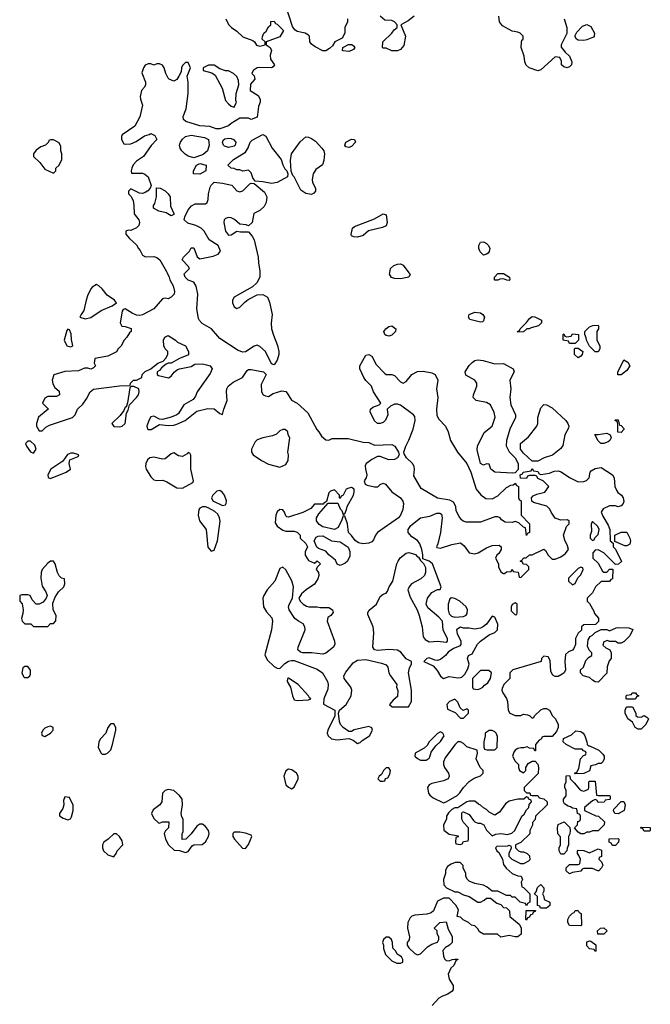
# Model space of a CAD drawing. Header units: inches. Extents: x 2221774 to 2440637, y 201306 to 357559.
# Tile 217 of 245: x 2401434 to 2405834, y 284899 to 291765. Entities that reach past the tile are written whole.
import ezdxf

# ---------------------------------------------------------------- set-up
doc = ezdxf.new("R2010")
doc.units = ezdxf.units.IN
doc.header["$MEASUREMENT"] = 0
doc.layers.add('C4208', color=7, linetype='Continuous')
doc.layers.add('C4209', color=7, linetype='Continuous')

msp = doc.modelspace()

# ---------------------------------------------------------------- linework, layer by layer
at = {"layer": 'C4208', "color": 5, "elevation": 40}
for points in [[(2402463, 290000), (2402478, 289970), (2402482, 289950), (2402504.7, 289910), (2402514.8, 289870), (2402510.8, 289850), (2402491.3, 289830), (2402470, 289819), (2402450, 289822), (2402430, 289818), (2402370.6, 289749.4), (2402290, 289706), (2402270, 289702), (2402250, 289704.5), (2402217.7, 289717.7), (2402170, 289749.2), (2402155.3, 289744.7), (2402148.1, 289731.9), (2402136, 289650), (2402147.3, 289627.3), (2402170, 289624.7), (2402210.9, 289610.9), (2402212, 289590), (2402199.6, 289580.4), (2402182, 289550), (2402162, 289530), (2402142, 289490), (2402122, 289470), (2402110, 289448), (2402050, 289418), (2401958, 289402), (2401954, 289370), (2401962, 289350), (2401950, 289338), (2401930, 289328.7), (2401910, 289335.3), (2401885.4, 289334.6), (2401844.7, 289315.3), (2401750, 289312.3), (2401671.6, 289288.4), (2401661, 289250), (2401665.4, 289225.4), (2401679.6, 289199.6), (2401710, 289174), (2401712, 289150), (2401690, 289138), (2401630, 289138), (2401610, 289126), (2401594, 289090), (2401631.6, 289051.6), (2401631.6, 289048.4), (2401566.2, 288993.8), (2401550.8, 288950), (2401550.9, 288930.9), (2401570, 288898), (2401590, 288898), (2401617, 288923), (2401641.6, 288938.4), (2401802, 288990), (2401821.2, 289010), (2401837.2, 289050), (2401875.3, 289084.7), (2401900.1, 289119.9), (2401925.2, 289170), (2401950, 289187.3), (2402129.4, 289210.6), (2402206, 289214), (2402208, 289230), (2402229.1, 289250.9), (2402250, 289252), (2402286, 289270), (2402288, 289290), (2402309.1, 289310.9), (2402348.8, 289331.1), (2402398, 289370), (2402435.3, 289384.7), (2402454.6, 289405.4), (2402468.7, 289430), (2402468.7, 289450), (2402449.3, 289469.3), (2402439, 289490), (2402438, 289530), (2402446, 289550), (2402470, 289562), (2402522, 289530), (2402536, 289516), (2402591, 289491), (2402611.2, 289451.1), (2402612, 289428), (2402550, 289402), (2402490.7, 289369.3), (2402470, 289368.7), (2402456.9, 289363.1), (2402422.8, 289337.2), (2402410, 289318), (2402394, 289310), (2402394, 289290), (2402403.6, 289283.6), (2402473.2, 289266.8), (2402490, 289278), (2402512.5, 289307.5), (2402535.5, 289324.5), (2402550, 289331), (2402630, 289346), (2402656.4, 289363.6), (2402710, 289364), (2402738.5, 289358.5), (2402762, 289350), (2402778, 289330), (2402763.5, 289296.5), (2402671.3, 289170), (2402659.8, 289140.2), (2402643.6, 289116.4), (2402579.8, 289080.2), (2402541.4, 289018.6), (2402530.7, 289009.3), (2402490, 288992.7), (2402430, 288977.2), (2402410, 288979), (2402370, 288999), (2402350, 288995.3), (2402334.8, 288970), (2402321, 288930), (2402324.7, 288910), (2402330, 288906), (2402352.5, 288907.5), (2402410, 288941), (2402470, 288936), (2402510, 288938), (2402530, 288944.7), (2402588, 288970), (2402670, 289036), (2402745.6, 289054.4), (2402790, 289050.8), (2402830, 289018), (2402850, 289012), (2402858, 289050), (2402880.5, 289110), (2402876.9, 289170), (2402878.7, 289190), (2402889.5, 289210), (2402923.3, 289236.7), (2402989, 289270), (2403021.2, 289318.8), (2403030, 289324.7), (2403050, 289324.7), (2403134, 289310), (2403154, 289290), (2403119.6, 289220.4), (2403121, 289170), (2403132, 289150), (2403150, 289141), (2403170, 289138), (2403202, 289158), (2403263.1, 289176.9), (2403290, 289172), (2403301, 289161), (2403330, 289111.3), (2403370.9, 289090.9), (2403444, 289024), (2403506.4, 288906.4), (2403522, 288890), (2403539.6, 288859.6), (2403570, 288834), (2403590, 288832), (2403614.6, 288845.4), (2403724.9, 288844.9), (2403830, 288818), (2403870, 288816), (2403910, 288798), (2404030, 288802), (2404051.2, 288791.1), (2404078, 288750), (2404082, 288730), (2404070.9, 288709.1), (2404050, 288699), (2404010, 288695.3), (2403950, 288718), (2403930, 288718), (2403890, 288698), (2403862, 288678), (2403851.2, 288668.9), (2403845.4, 288654.6), (2403846, 288630), (2403856, 288590), (2403851.3, 288570), (2403838, 288550), (2403845.4, 288525.4), (2403858, 288518), (2403910, 288506.8), (2403932.3, 288507.7), (2403950, 288524.7), (2403970, 288532), (2403985.4, 288525.4), (2404030, 288471.3), (2404090.7, 288430.7), (2404106.4, 288406.4), (2404111, 288390), (2404106.8, 288350), (2404090.8, 288310), (2404076, 288290), (2403930, 288189.2), (2403916.3, 288170), (2403902.8, 288137.2), (2403890, 288123.7), (2403870, 288114), (2403829.3, 288109.3), (2403797, 288117), (2403774, 288134), (2403750, 288168.7), (2403728.7, 288190), (2403721.2, 288250), (2403702, 288302), (2403690, 288306), (2403682, 288278), (2403655.3, 288224.7), (2403631.3, 288208.7), (2403549.3, 288229.3), (2403524.1, 288244.1), (2403504, 288270), (2403504, 288290), (2403520.2, 288319.8), (2403586, 288394), (2403652.7, 288392.7), (2403670, 288354), (2403682, 288342), (2403690, 288314), (2403702, 288318), (2403715.3, 288350), (2403718, 288370), (2403762, 288450), (2403768.7, 288470), (2403768, 288490), (2403750, 288502), (2403730, 288499), (2403712, 288490), (2403691.6, 288448.4), (2403678, 288442), (2403670, 288426), (2403666, 288430), (2403666, 288450), (2403630, 288486), (2403603.6, 288476.4), (2403590, 288466), (2403574, 288406), (2403554, 288390), (2403554, 288386), (2403490, 288386), (2403464.7, 288355.3), (2403410.6, 288329.4), (2403310, 288295.3), (2403298, 288298), (2403290, 288306), (2403282, 288330), (2403270, 288348), (2403250, 288349), (2403230, 288334), (2403220.7, 288310), (2403216.9, 288256.9), (2403230, 288232), (2403270, 288204.7), (2403290, 288198), (2403350, 288198), (2403371.2, 288191.1), (2403390.9, 288170.9), (2403392, 288150), (2403431.2, 288111.1), (2403442, 288090), (2403425.4, 288054.6), (2403424.7, 288030), (2403450, 287994), (2403490, 287974), (2403510, 287992), (2403532, 287970), (2403510, 287946), (2403502, 287930), (2403518, 287910), (2403522, 287890), (2403515.3, 287864.7), (2403490, 287828), (2403432, 287790), (2403399.6, 287760.4), (2403382, 287730), (2403392, 287710), (2403412, 287690), (2403435.3, 287675.3), (2403450.9, 287670.9), (2403510, 287671), (2403530, 287664.7), (2403590, 287666), (2403616, 287650), (2403621, 287630), (2403604.7, 287610), (2403584.5, 287595.5), (2403578.8, 287570), (2403630.7, 287430), (2403634, 287410), (2403622.8, 287390), (2403570, 287347), (2403550, 287340.7), (2403470, 287349.4), (2403409.4, 287349.4), (2403393.2, 287353.2), (2403375.3, 287370), (2403377.2, 287390), (2403426, 287510), (2403423.7, 287530), (2403413, 287553), (2403379, 287570), (2403353.2, 287590), (2403314, 287650), (2403309.2, 287670), (2403313.6, 287686.4), (2403338, 287730), (2403344, 287810), (2403332.1, 287852.1), (2403290, 287928), (2403270, 287948), (2403250, 287938), (2403213.4, 287850), (2403160.5, 287790), (2403137.3, 287750), (2403130.8, 287730), (2403136, 287670), (2403155.9, 287635.9), (2403193.2, 287593.2), (2403197.3, 287570), (2403190.5, 287510), (2403145.2, 287334.8), (2403159.9, 287299.9), (2403210, 287254), (2403230, 287242.8), (2403250, 287241), (2403285.1, 287274.9), (2403310, 287290.6), (2403330, 287297.3), (2403350, 287297.3), (2403510, 287236.3), (2403546.8, 287210), (2403582.8, 287150), (2403587.3, 287130), (2403583.5, 287096.5), (2403556, 287030), (2403552.7, 286992.7), (2403634, 286950), (2403632, 286910), (2403583, 286810), (2403580.5, 286790), (2403586.8, 286770), (2403610, 286750.8), (2403650, 286742.8), (2403730, 286752), (2403761, 286741), (2403790, 286718), (2403810, 286724.7), (2403822.7, 286737.3), (2403875.3, 286770), (2403895.3, 286810), (2403890, 286826), (2403870, 286835.3), (2403767.9, 286812.1), (2403750, 286802), (2403730, 286802), (2403690, 286829), (2403673.2, 286850), (2403665.2, 286870), (2403658, 286930), (2403666, 286950), (2403712.7, 286990), (2403747.3, 287050), (2403751.3, 287090), (2403745.1, 287110), (2403698, 287170), (2403696, 287190), (2403710, 287216), (2403760.1, 287279.9), (2403790, 287298.8), (2403850, 287302.8), (2403958.5, 287278.5), (2403990, 287266), (2404002.8, 287250), (2404010.7, 287210), (2404020.7, 287190), (2404064.7, 287130), (2404062, 287110), (2404072.7, 287087.3), (2404070, 287046), (2404039.6, 287020.4), (2404014, 286990), (2404032.7, 286972.7), (2404147.3, 286972.7), (2404168.7, 287010), (2404168.7, 287090), (2404146.6, 287210), (2404154.8, 287245.2), (2404168.7, 287270), (2404168, 287290), (2404130, 287308.7), (2404094, 287354), (2404070, 287367.3), (2404010, 287371.8), (2403930, 287365.2), (2403908.7, 287370), (2403899, 287390), (2403906, 287490), (2403900.9, 287530), (2403864.1, 287615.9), (2403863.7, 287630), (2403872.1, 287647.9), (2403924, 287690), (2403950, 287742), (2403970, 287758), (2403990, 287764.7), (2404000.2, 287779.8), (2404012.7, 287810), (2404037.2, 287850), (2404064.5, 287970), (2404074, 287990), (2404088.2, 288011.8), (2404130, 288043.8), (2404150, 288048.4), (2404195.9, 288035.9), (2404210, 288018), (2404216.9, 288016.9), (2404230, 287994), (2404252, 287972), (2404264.7, 287944.7), (2404266, 287910), (2404258, 287890), (2404233.7, 287866.3), (2404168.1, 287831.9), (2404151, 287810), (2404142.8, 287790), (2404158.5, 287738.5), (2404207.3, 287650), (2404222, 287610), (2404242, 287530), (2404250, 287462), (2404262.5, 287442.5), (2404290, 287426.8), (2404350.8, 287430.8), (2404410, 287424.7), (2404418, 287430), (2404418, 287450), (2404388.8, 287508.9), (2404385.2, 287570), (2404359.1, 287599.1), (2404282.4, 287662.4), (2404269.2, 287690), (2404279.3, 287730), (2404309.6, 287770.4), (2404350, 287791.3), (2404368, 287792), (2404374, 287810), (2404314, 287970), (2404290, 287988), (2404246, 288006), (2404246, 288034), (2404239, 288070), (2404225.2, 288110), (2404210, 288134), (2404170, 288159), (2404145.2, 288190), (2404144, 288210), (2404162, 288238), (2404230, 288290.6), (2404296.6, 288303.4), (2404344.7, 288324.7), (2404364.7, 288324.7), (2404376, 288316), (2404381, 288290), (2404370.7, 288189.3), (2404351, 288109), (2404342, 288090), (2404344.7, 288084.7), (2404370, 288078.8), (2404450, 288106), (2404510, 288116), (2404536.3, 288096.3), (2404570, 288046), (2404610, 288041), (2404632.9, 288047.1), (2404690, 288082.8), (2404730, 288098.8), (2404779.6, 288099.6), (2404794, 288090), (2404794, 288070), (2404778, 288042), (2404762, 288030), (2404754, 288010), (2404774, 287970), (2404774, 287950), (2404790, 287914), (2404810, 287902), (2404816.4, 287903.6), (2404830, 287914), (2404862, 287918), (2404870, 287934), (2404878, 287918), (2404912.7, 287912.7), (2404918, 287878), (2404930, 287874), (2404986, 287930), (2404986, 287950), (2404978, 287958), (2404970, 287966), (2404947.3, 287967.3), (2404942, 287982), (2404926, 287990), (2404942, 287998), (2404948.4, 288011.6), (2404967.3, 288012.7), (2404990, 288032), (2405010, 288032), (2405090, 288072), (2405103.6, 288063.6), (2405122, 288030), (2405150, 288002), (2405170, 288002), (2405210, 288018), (2405240.2, 288039.8), (2405262, 288070), (2405256.5, 288096.5), (2405236.5, 288136.5), (2405229.2, 288170), (2405249.1, 288230.9), (2405268, 288250), (2405267.3, 288267.3), (2405256.4, 288276.4), (2405210, 288274), (2405170, 288289.2), (2405141.2, 288330), (2405132.3, 288352.3), (2405112.3, 288372.3), (2405018, 288398), (2405007.3, 288407.3), (2405006, 288430), (2405016.4, 288443.6), (2405043.1, 288456.9), (2405098, 288470), (2405126, 288510), (2405086, 288550), (2405050, 288566), (2405042, 288582), (2405030, 288586), (2404990, 288586), (2404978, 288582), (2404970, 288566), (2404927.3, 288567.3), (2404926, 288590), (2404942, 288598), (2404946, 288610), (2405002, 288618), (2405010, 288634), (2405018, 288618), (2405050, 288614), (2405058, 288598), (2405070, 288594), (2405130, 288602), (2405163.1, 288616.9), (2405190, 288618), (2405210.9, 288610.9), (2405270, 288572), (2405330, 288542), (2405370, 288544.7), (2405388.8, 288551.1), (2405408, 288570), (2405414, 288610), (2405421.5, 288618.5), (2405450, 288636), (2405490, 288641), (2405571, 288590), (2405582.8, 288570), (2405586.8, 288510), (2405599.8, 288479.8), (2405607.1, 288467.1), (2405632, 288450), (2405644.7, 288430), (2405650, 288406), (2405644.7, 288390), (2405630, 288375.3), (2405610, 288368), (2405590, 288375.3), (2405550, 288375.3), (2405505.4, 288354.6), (2405492, 288330), (2405502, 288302), (2405539.8, 288239.8), (2405552, 288210), (2405554, 288130), (2405574, 288114), (2405574, 288090), (2405591.6, 288071.6), (2405632.7, 287987.3), (2405611.6, 287968.4), (2405590, 287966), (2405510, 288048), (2405470, 288068), (2405450, 288066), (2405432.7, 288047.3), (2405434, 288010), (2405470, 287974), (2405499.6, 287919.6), (2405510, 287912), (2405530, 287912), (2405550, 287932), (2405572, 287932), (2405570, 287866), (2405558, 287862), (2405550, 287846), (2405490, 287846), (2405452, 287810), (2405430.9, 287769.1), (2405394, 287730), (2405394, 287710), (2405410, 287694), (2405439.6, 287639.6), (2405443.6, 287623.6), (2405471.6, 287591.6), (2405471.6, 287568.4), (2405451.6, 287548.4), (2405370, 287546), (2405354, 287530), (2405352.7, 287507.3), (2405330, 287486), (2405312, 287450), (2405311.2, 287408.9), (2405299.8, 287380.2), (2405290, 287368), (2405263.6, 287356.4), (2405242, 287338), (2405238, 287290), (2405242, 287230), (2405232, 287210), (2405219.8, 287200.2), (2405190, 287184), (2405170, 287184), (2405153.6, 287193.6), (2405140.2, 287220.2), (2405136.4, 287296.4), (2405122, 287322), (2405090, 287326), (2405074, 287310), (2405071.6, 287288.4), (2404874, 287230), (2404854, 287210), (2404854, 287170), (2404811.6, 287128.4), (2404799.6, 287100.4), (2404798, 287090), (2404804.7, 287070), (2404830.9, 287030.9), (2404838, 287010), (2404842, 286950), (2404854, 286930), (2404890, 286912), (2404930, 286912), (2404950, 286922), (2404976.9, 286916.9), (2404994, 286910), (2405010, 286894), (2405022, 286898), (2405026, 286910), (2405070, 286952), (2405090, 286962), (2405110, 286962), (2405130.9, 286950.9), (2405152, 286910), (2405172, 286890), (2405192, 286850), (2405191.6, 286828.4), (2405179.6, 286800.4), (2405150, 286766), (2405090, 286766), (2405078, 286762), (2405074, 286750), (2405059.6, 286740.4), (2405034, 286710), (2405032.7, 286667.3), (2405027.3, 286667.3), (2405022, 286682), (2404990, 286686), (2404975.3, 286695.3), (2404950, 286688), (2404930, 286688), (2404910, 286682), (2404892, 286670), (2404882, 286658), (2404872, 286630), (2404890, 286594), (2404914, 286570), (2404914, 286550), (2404922, 286530), (2404950, 286514), (2404966, 286530), (2404966, 286550), (2404982, 286578), (2405010, 286594), (2405030, 286594), (2405050, 286574), (2405054, 286550), (2405051.6, 286508.4), (2404954, 286410), (2404954, 286390), (2404970, 286374), (2404992.7, 286372.7), (2404998, 286358), (2405010, 286354), (2405050, 286354), (2405058, 286338), (2405091.6, 286331.6), (2405114, 286310), (2405114, 286290), (2405034, 286210), (2405031.6, 286188.4), (2405012.7, 286167.3), (2405011.6, 286148.4), (2404994, 286110), (2404992.7, 286087.3), (2404930, 286026), (2404894, 286010), (2404894, 285990), (2404914, 285970), (2404930, 285962), (2404950, 285962), (2404974, 285950), (2404990, 285934), (2404992.7, 285907.3), (2404983.6, 285896.4), (2404950, 285878), (2404930, 285878), (2404870, 285908), (2404848.7, 285928.7), (2404848.4, 285951.6), (2404866, 285990), (2404862, 286002), (2404846, 286006), (2404838, 286002), (2404762, 285998), (2404754, 285990), (2404762, 285970), (2404776.9, 285956.9), (2404791.6, 285931.6), (2404802, 285910), (2404810, 285874), (2404827.1, 285847.1), (2404870, 285812), (2404910, 285794), (2404932.7, 285792.7), (2404942, 285770), (2404934, 285750), (2404938, 285718), (2404950, 285714), (2404994, 285670), (2404994, 285610), (2404978, 285602), (2404970, 285586), (2404962, 285602), (2404926, 285610), (2404890, 285646), (2404870, 285646), (2404858, 285658), (2404830, 285658), (2404770, 285688), (2404730, 285688), (2404695.5, 285715.5), (2404670, 285729), (2404610, 285742), (2404570, 285758), (2404558, 285770), (2404548, 285790), (2404548, 285810), (2404528, 285850), (2404527.3, 285867.3), (2404507.3, 285887.3), (2404472.7, 285887.3), (2404443.6, 285876.4), (2404419.6, 285860.4), (2404405.4, 285834.6), (2404404.7, 285810), (2404392, 285770), (2404392.7, 285732.7), (2404411.6, 285711.6), (2404470, 285682), (2404490, 285682), (2404530, 285662), (2404570, 285651.3), (2404630, 285612), (2404650, 285612), (2404675.3, 285624.7), (2404690, 285638), (2404719.6, 285639.6), (2404763.6, 285603.6), (2404790, 285594), (2404810, 285574), (2404831.3, 285571.3), (2404852, 285550), (2404854, 285510), (2404918, 285458), (2404932.7, 285432.7), (2404932.7, 285387.3), (2404910, 285368.7), (2404890, 285368.7), (2404850, 285379), (2404790, 285368), (2404768.4, 285388.4), (2404670, 285388), (2404643.1, 285403.1), (2404630, 285426), (2404610, 285446), (2404586, 285450), (2404566, 285470), (2404528.4, 285488.4), (2404510, 285506), (2404486, 285510), (2404496.4, 285556.4), (2404478, 285590), (2404430, 285638), (2404390, 285638), (2404350, 285618), (2404321, 285550), (2404304.5, 285535.5), (2404273.7, 285526.3), (2404190, 285521.2), (2404170, 285514), (2404157.3, 285502.7), (2404142.8, 285470), (2404140.7, 285430), (2404154.8, 285370), (2404150.8, 285349.2), (2404138, 285330), (2404138, 285310), (2404150, 285292), (2404190, 285252), (2404210, 285244.7), (2404230, 285251.3), (2404280.2, 285299.8), (2404310, 285318), (2404348.4, 285331.6), (2404358, 285350), (2404358, 285370), (2404346, 285390), (2404346, 285410), (2404326, 285430), (2404366, 285470), (2404410, 285474), (2404423.6, 285423.6), (2404451.6, 285371.6), (2404452, 285330), (2404434, 285310), (2404405.4, 285294.6), (2404386.8, 285273.2), (2404390, 285234), (2404396.9, 285216.9), (2404410, 285204.7), (2404430, 285202), (2404452, 285212), (2404470, 285214), (2404490, 285214), (2404492, 285210), (2404478, 285202), (2404462, 285170), (2404442, 285150), (2404424.7, 285110), (2404430, 285074), (2404458, 285030), (2404458, 285002), (2404450.7, 284989.3), (2404422, 284970), (2404383.6, 284956.4), (2404359.6, 284940.4), (2404311.3, 284890)], [(2403109.9, 290000), (2403108.7, 289970), (2403089.1, 289930.9), (2403058, 289902), (2402930.7, 289830), (2402919.5, 289810), (2402918, 289790), (2402930, 289763), (2402950, 289750.5), (2402970, 289760.5), (2403004.2, 289795.8), (2403027.3, 289812.7), (2403090, 289846), (2403130, 289848.7), (2403163, 289830), (2403176.2, 289796.2), (2403194.9, 289710), (2403187.9, 289647.9), (2403190.6, 289610), (2403204.1, 289564.1), (2403233.7, 289493.7), (2403242.8, 289450), (2403242.8, 289430), (2403231, 289390), (2403210, 289358), (2403190, 289366), (2403149.4, 289450), (2403110, 289487), (2403090, 289495.1), (2403070, 289489.4), (2403010, 289449.3), (2402990, 289446), (2402957.5, 289457.5), (2402830, 289541.2), (2402772.3, 289610), (2402706.2, 289646.2), (2402687.8, 289667.8), (2402682, 289682), (2402669.4, 289749.4), (2402676, 289850), (2402666.3, 289906.3), (2402650, 289935.3), (2402609.5, 289949.5), (2402588.7, 289970), (2402582, 289990), (2402584, 289996), (2402588, 290000)], [(2404149.9, 290000), (2404157.3, 289990), (2404150, 289969.4), (2404090, 289957.6), (2404050, 289959.5), (2404027.2, 289967.2), (2404015.1, 289990), (2404016.6, 290000)]]:
    msp.add_lwpolyline(points, dxfattribs=at)
for points in [[(2404850, 289946), (2404832, 289948), (2404810, 289958), (2404783.6, 289956.4), (2404770, 289948), (2404750, 289948), (2404746, 289950), (2404746, 289970), (2404770, 289994), (2404810, 289994), (2404852, 289970), (2404854, 289950)], [(2401970, 289918), (2401939.6, 289900.4), (2401932, 289890), (2401910, 289846), (2401898, 289810), (2401882, 289738), (2401862, 289710), (2401854, 289690), (2401890, 289678.8), (2401930, 289687.7), (2402003.5, 289736.5), (2402079, 289770), (2402108.7, 289790), (2402095.3, 289810), (2402044.8, 289844.8), (2402010, 289888), (2401986, 289910)], [(2404650, 289655.3), (2404574.6, 289674.6), (2404565.2, 289690), (2404569.2, 289710), (2404610, 289726), (2404650, 289721), (2404664.7, 289710), (2404678, 289690), (2404670, 289666), (2404662, 289658)], [(2404910, 289586), (2404908, 289590), (2404922, 289598), (2404926, 289610), (2404970, 289654), (2404990, 289682), (2405010, 289694), (2405027.3, 289692.7), (2405074, 289670), (2405074, 289650), (2405054, 289630), (2405003.6, 289616.4), (2404988, 289608), (2404972, 289608), (2404950, 289588)], [(2404010, 289559), (2403990, 289562), (2403982, 289570), (2403975.3, 289590), (2403988.7, 289610), (2404010, 289626), (2404030, 289630.5), (2404058.8, 289610), (2404056.3, 289590), (2404030, 289566)], [(2405450, 289448), (2405408.8, 289488.9), (2405388, 289530), (2405387.3, 289547.3), (2405378, 289570), (2405378, 289590), (2405410, 289622), (2405432.7, 289632.7), (2405470, 289634), (2405472, 289630), (2405472, 289610), (2405462, 289590), (2405462, 289530), (2405482, 289490), (2405482, 289470), (2405470, 289448)], [(2401770, 289606), (2401763.6, 289596.4), (2401744.7, 289530), (2401762, 289490), (2401790, 289484.7), (2401806, 289490), (2401794.6, 289534.6), (2401793.6, 289573.6), (2401782, 289602)], [(2405270, 289506), (2405262, 289522), (2405226, 289530), (2405226, 289570), (2405230, 289574), (2405238, 289558), (2405250, 289554), (2405282, 289558), (2405290, 289574), (2405334, 289570), (2405332, 289530), (2405310, 289506)], [(2404110, 289230.8), (2404130, 289242.8), (2404169.7, 289290.3), (2404210, 289312.2), (2404250, 289314.4), (2404310, 289303), (2404334, 289290), (2404350.6, 289250), (2404343, 289190), (2404352.2, 289130), (2404341.1, 289050), (2404344.2, 289004.2), (2404359, 288979), (2404404, 288930), (2404422.8, 288890), (2404438.8, 288830), (2404487.7, 288750), (2404554.8, 288670), (2404581, 288610), (2404618, 288490), (2404650.9, 288450.9), (2404686.4, 288426.4), (2404730, 288424.7), (2404770, 288444.7), (2404830, 288502), (2404860.4, 288519.6), (2404878, 288522), (2404892.7, 288532.7), (2404898, 288518), (2404914, 288510), (2404914, 288430), (2404918, 288418), (2404934, 288410), (2404934, 288310), (2404992, 288250), (2404991.2, 288188.9), (2404978, 288182), (2404970, 288168.7), (2404962, 288222), (2404950, 288226), (2404916.4, 288256.4), (2404890, 288266), (2404870, 288258), (2404820.4, 288260.4), (2404796.4, 288276.4), (2404786, 288290), (2404770, 288298), (2404750, 288298), (2404650, 288262), (2404550, 288262), (2404528.4, 288268.4), (2404516.4, 288276.4), (2404500.4, 288300.4), (2404480.4, 288340.4), (2404478, 288370), (2404460.4, 288400.4), (2404434.6, 288414.6), (2404349.3, 288429.3), (2404235.3, 288495.3), (2404183.2, 288583.2), (2404189.2, 288630), (2404185.2, 288650), (2404174, 288670), (2404134, 288710), (2404116.4, 288736.4), (2404115.3, 288750), (2404128.7, 288790), (2404150, 288832), (2404179.3, 288910), (2404192.3, 288970), (2404190, 288998), (2404182, 289010), (2404090, 289076), (2404070, 289084), (2404050, 289084), (2404022, 289070), (2403998, 289050), (2404002.8, 289010), (2403987.1, 288972.9), (2403970, 288955.3), (2403950, 288948), (2403930, 288948), (2403910, 288968), (2403879, 289030), (2403882, 289050), (2403898, 289062), (2403941.2, 289078.8), (2403952.7, 289090), (2403902, 289170), (2403888, 289210), (2403850, 289248), (2403835.3, 289270), (2403808, 289330), (2403808.4, 289351.6), (2403850, 289424.7), (2403870, 289431), (2403890, 289418.8), (2403921, 289361), (2403979.6, 289299.6), (2403991.6, 289291.6), (2404030, 289291), (2404050, 289282.8), (2404090, 289238.8)], [(2405330, 289408), (2405306, 289430), (2405306, 289470), (2405310, 289474), (2405330, 289474), (2405362, 289450), (2405358, 289430), (2405350, 289418)], [(2404750, 289364), (2404810, 289366.8), (2404878, 289330), (2404884.7, 289310), (2404854.8, 289250), (2404860.4, 289190), (2404853.1, 289130), (2404859.9, 289079.9), (2404893.4, 289010), (2404893.4, 288990), (2404854.8, 288910), (2404830.8, 288830), (2404827.5, 288792.5), (2404850, 288751), (2404891, 288710), (2404911, 288670), (2404912, 288628), (2404890, 288606), (2404870, 288602), (2404750, 288609.2), (2404722, 288630), (2404710, 288666), (2404690, 288668), (2404670, 288658), (2404648.7, 288670), (2404626.3, 288766.3), (2404629.3, 288790), (2404674.8, 288885.2), (2404730, 288931), (2404752, 288992), (2404744.8, 289024.8), (2404718.4, 289078.4), (2404690, 289095.1), (2404618, 289110), (2404597.2, 289130), (2404599.3, 289150), (2404624.5, 289210), (2404623.7, 289230), (2404609.2, 289250), (2404546.6, 289286.6), (2404541.6, 289310), (2404570, 289352.7), (2404590, 289374.9), (2404610, 289388.2), (2404630, 289393), (2404668.1, 289388.1)], [(2405607.3, 289287.3), (2405607.3, 289307.3), (2405650, 289394), (2405676.9, 289376.9), (2405691, 289350), (2405670, 289318), (2405630, 289288)], [(2402230, 289208), (2402212.7, 289207.3), (2402202, 289198), (2402187.3, 289092.7), (2402176, 289064), (2402170, 289062), (2402161, 289039), (2402135.5, 289004.5), (2402076, 288950), (2402090, 288927.3), (2402130, 288924.9), (2402150, 288931), (2402169, 288950), (2402179, 289021), (2402190, 289042), (2402200.2, 289079.8), (2402248.7, 289130), (2402262, 289150), (2402268, 289170), (2402266, 289190)], [(2405010, 288686), (2404950, 288742), (2404929, 288770), (2404929, 288810), (2404983.2, 288856.8), (2405041.2, 288930), (2405049.2, 288950), (2405049.4, 288990), (2405070, 289058), (2405090, 289081), (2405110, 289078.8), (2405150, 289058.8), (2405244.7, 288970), (2405258, 288950), (2405264.7, 288930), (2405263.6, 288916.4), (2405238, 288870), (2405224.5, 288795.5), (2405210, 288774), (2405150.9, 288729.1), (2405094, 288710), (2405050, 288686)], [(2405630, 288886), (2405608.4, 288888.4), (2405607.3, 288947.3), (2405602, 288962), (2405586, 288970), (2405590, 288974), (2405610, 288974), (2405618, 288938), (2405630, 288934), (2405650, 288914), (2405650, 288906)], [(2403270, 288908), (2403250, 288898), (2403224.9, 288875.1), (2403196.8, 288863.2), (2403130, 288849), (2403090, 288834), (2403078, 288822), (2403051.3, 288770), (2403052, 288750), (2403062, 288730), (2403122, 288690), (2403170, 288666), (2403250, 288644.7), (2403290, 288662), (2403308.4, 288691.6), (2403308.7, 288730), (2403304, 288750), (2403318, 288850), (2403308, 288870), (2403306, 288890), (2403287.3, 288907.3)], [(2405510, 288808.7), (2405489, 288809), (2405470, 288828), (2405447.3, 288872.7), (2405470, 288872), (2405530, 288882), (2405554, 288870), (2405562, 288850), (2405552, 288830), (2405539.8, 288820.2)], [(2401510, 288826), (2401490, 288826), (2401474, 288810), (2401482, 288790), (2401510, 288752), (2401530, 288742), (2401548, 288770), (2401539, 288799)], [(2401810, 288742), (2401790, 288742), (2401767.1, 288732.9), (2401734.4, 288685.6), (2401651.3, 288630), (2401631.3, 288590), (2401632, 288572), (2401650, 288564.7), (2401758, 288610), (2401788, 288630), (2401779, 288670), (2401784.7, 288695.3), (2401842, 288718), (2401846, 288730)], [(2402610, 288746), (2402603.6, 288736.4), (2402570, 288719), (2402543.2, 288723.2), (2402510, 288744), (2402490, 288737.2), (2402450, 288703.7), (2402430, 288700.7), (2402370, 288714.7), (2402342.8, 288710), (2402325.5, 288694.5), (2402314, 288670), (2402311.2, 288648.9), (2402317.3, 288630), (2402350, 288578), (2402370, 288556), (2402390, 288550.8), (2402433, 288553), (2402461.4, 288541.4), (2402530, 288501), (2402570, 288498), (2402642, 288538), (2402646, 288550), (2402628.8, 288631.1), (2402627.3, 288727.3), (2402622, 288742)], [(2402830, 288482), (2402810, 288478), (2402782, 288450), (2402772, 288430), (2402782, 288410), (2402850, 288378), (2402870, 288382), (2402875.3, 288390), (2402877.2, 288410), (2402864, 288450), (2402850, 288468.7)], [(2402730, 288368.7), (2402710, 288368), (2402690, 288358), (2402684.7, 288350), (2402678.8, 288310), (2402687.7, 288270), (2402734.8, 288210), (2402745.8, 288085.8), (2402770, 288058.8), (2402790, 288064.7), (2402815.1, 288130), (2402832.1, 288267.9), (2402829.2, 288290), (2402817, 288317), (2402796, 288336), (2402750, 288362)], [(2405430, 288266), (2405422, 288250), (2405423.6, 288196.4), (2405414, 288170), (2405414, 288150), (2405430, 288134), (2405442, 288138), (2405447.3, 288152.7), (2405470, 288174), (2405478, 288210), (2405468, 288230)], [(2405670, 288095.3), (2405656.4, 288096.4), (2405586, 288126), (2405586, 288170), (2405630, 288192), (2405670, 288192), (2405690.8, 288150), (2405694.8, 288130), (2405690, 288108)], [(2403670, 287958), (2403650, 287968), (2403636.5, 287996.5), (2403592, 288032), (2403570, 288059), (2403518, 288078), (2403507.3, 288087.3), (2403488, 288130), (2403503.1, 288156.9), (2403516.4, 288163.6), (2403550, 288164.7), (2403610, 288131.3), (2403670, 288122.8), (2403726, 288086), (2403736.9, 288056.9), (2403736.9, 288023.1), (2403722, 287990), (2403705.4, 287974.6), (2403690, 287968)], [(2401670, 287988), (2401650, 287988), (2401630, 287974), (2401590.8, 287930), (2401584.9, 287910), (2401582, 287870), (2401590, 287814), (2401615.3, 287775.3), (2401624.7, 287750), (2401618, 287730), (2401598, 287702), (2401570, 287688.7), (2401550, 287688.7), (2401520.2, 287720.2), (2401506, 287750), (2401490, 287755.3), (2401450, 287755.3), (2401434, 287750), (2401434, 287710), (2401451.6, 287691.6), (2401458, 287650), (2401456.9, 287623.1), (2401446, 287590), (2401452, 287570), (2401470, 287552), (2401511.6, 287551.6), (2401530, 287534), (2401630, 287534), (2401650, 287554), (2401670, 287554), (2401687.3, 287572.7), (2401688, 287610), (2401668.7, 287650), (2401664.7, 287695.3), (2401682.7, 287737.3), (2401706, 287774), (2401742, 287810), (2401748, 287830), (2401746, 287866), (2401726, 287870), (2401710, 287886), (2401698, 287910), (2401682, 287970)], [(2405350, 287946), (2405330, 287938), (2405262, 287870), (2405262, 287850), (2405290, 287824.7), (2405310, 287834), (2405327.3, 287872.7), (2405350, 287894), (2405366, 287930), (2405362, 287942)], [(2404447.1, 287732.9), (2404434.8, 287725.2), (2404423, 287690), (2404423, 287650), (2404430, 287622), (2404446.4, 287606.4), (2404470, 287598), (2404530, 287602), (2404548.4, 287611.6), (2404556.4, 287623.6), (2404558, 287650), (2404548.7, 287670), (2404504, 287710), (2404470, 287729.2)], [(2404890, 287698), (2404870, 287686), (2404862, 287670), (2404863.6, 287643.6), (2404890, 287614), (2404902, 287618), (2404906, 287630), (2404906, 287690)], [(2404730, 287606), (2404690.4, 287549.6), (2404670, 287532.3), (2404650, 287522.7), (2404610, 287514), (2404570, 287522), (2404530, 287522), (2404510, 287528), (2404490, 287518), (2404482, 287510), (2404485.4, 287485.4), (2404511.3, 287430), (2404511.2, 287408.9), (2404503.6, 287396.4), (2404461, 287379), (2404424.5, 287355.5), (2404406, 287330), (2404370, 287302.7), (2404350, 287297.2), (2404330, 287299), (2404290, 287315.3), (2404274, 287310), (2404254, 287290), (2404319.1, 287259.1), (2404346.6, 287226.6), (2404370, 287186), (2404390, 287171.3), (2404430, 287184.7), (2404490, 287176), (2404510, 287178), (2404519, 287181), (2404539.3, 287200.7), (2404561.2, 287238.8), (2404569, 287270), (2404558, 287310), (2404566, 287330), (2404590, 287342), (2404629.2, 287410), (2404649.6, 287430.4), (2404710, 287474.8), (2404749.3, 287490.7), (2404768.7, 287510), (2404769, 287550), (2404750, 287598)], [(2405610, 287418), (2405590, 287428), (2405550, 287428), (2405535.3, 287435.3), (2405510, 287426), (2405502, 287402), (2405523.6, 287383.6), (2405552, 287370), (2405562, 287350), (2405562, 287310), (2405546.4, 287293.6), (2405532.7, 287252.7), (2405531.6, 287208.4), (2405470, 287146), (2405450, 287148), (2405430, 287158), (2405410, 287178), (2405366, 287190), (2405348, 287210), (2405348, 287230), (2405368, 287250), (2405384.7, 287295.3), (2405403.1, 287316.9), (2405426, 287330), (2405426, 287350), (2405408.4, 287368.4), (2405396.4, 287396.4), (2405400.4, 287439.6), (2405415.3, 287464.7), (2405430, 287472), (2405448.7, 287491.3), (2405490, 287512), (2405530, 287512), (2405550, 287502), (2405595.3, 287524.7), (2405610, 287526), (2405683.6, 287523.6), (2405712.7, 287512.7), (2405691.2, 287468.9), (2405651.2, 287428.9), (2405630, 287418)], [(2401490, 287255.3), (2401470, 287255.3), (2401456, 287244), (2401448.3, 287208.3), (2401463.4, 287183.4), (2401470, 287178.8), (2401490, 287178.8), (2401504, 287190), (2401510, 287202), (2401509.3, 287229.3)], [(2404707.3, 287227.3), (2404650, 287226), (2404594, 287170), (2404594, 287110), (2404598, 287098), (2404630, 287094), (2404650, 287102), (2404666, 287110), (2404676.4, 287123.6), (2404700.4, 287139.6), (2404718, 287170), (2404726, 287210)], [(2403310, 287173.2), (2403302, 287170), (2403301, 287150), (2403324, 287110), (2403338, 287050), (2403350, 287022), (2403370, 287018), (2403450, 287022), (2403466, 287030), (2403455.3, 287035.3), (2403448.7, 287050), (2403377.2, 287130)], [(2404470, 287026), (2404434, 287010), (2404414, 286990), (2404418, 286958), (2404472.7, 286932.7), (2404510, 286894), (2404530, 286894), (2404566, 286930), (2404566, 286950), (2404558, 286958), (2404550, 286958), (2404527.3, 286947.3), (2404507.3, 286967.3), (2404490, 287006)], [(2405670, 287026), (2405666, 287030), (2405666, 287050), (2405670, 287054), (2405702, 287058), (2405708.4, 287071.6), (2405731.6, 287071.6), (2405738, 287058), (2405754, 287050), (2405738, 287042), (2405730, 287026)], [(2405770, 286902), (2405790, 286912), (2405810, 286902), (2405822, 286890), (2405802, 286850), (2405770, 286818), (2405750, 286818), (2405728.7, 286828.7), (2405710, 286866), (2405678, 286890), (2405658, 286930), (2405658, 286950), (2405667.3, 286972.7), (2405710, 286974), (2405732, 286930), (2405732.7, 286912.7), (2405743.6, 286903.6)], [(2401650, 286837.2), (2401630, 286833.2), (2401610, 286824), (2401596, 286810), (2401586, 286790), (2401590, 286774), (2401610, 286766), (2401648.7, 286790), (2401668.7, 286810), (2401668, 286830)], [(2402090, 286854), (2402070, 286854), (2402066, 286850), (2402050, 286828), (2402036, 286790), (2401998, 286750), (2401986, 286730), (2401982, 286690), (2402002, 286650), (2402010, 286642), (2402030, 286642), (2402046, 286650), (2402070, 286674), (2402082, 286710), (2402104, 286810), (2402104, 286830)], [(2404730, 286808), (2404710, 286808), (2404682, 286790), (2404682, 286770), (2404672, 286730), (2404672.7, 286692.7), (2404678, 286678), (2404692.7, 286672.7), (2404750, 286674), (2404766, 286690), (2404767.3, 286767.3), (2404758, 286790), (2404750, 286798)], [(2405402, 286702), (2405410, 286702), (2405474, 286670), (2405503.6, 286643.6), (2405512, 286630), (2405512, 286610), (2405502, 286590), (2405490, 286578), (2405470, 286578), (2405451.6, 286568.4), (2405418, 286562), (2405410, 286526), (2405370, 286508), (2405310, 286506), (2405306, 286510), (2405322, 286518), (2405336.4, 286543.6), (2405348, 286610), (2405367.3, 286632.7), (2405382, 286638), (2405386, 286650), (2405382, 286662), (2405367.3, 286667.3), (2405358, 286678), (2405310, 286678), (2405246, 286710), (2405226, 286730), (2405227.3, 286752.7), (2405283.1, 286776.9), (2405315.3, 286804.7), (2405350, 286801), (2405364.7, 286790), (2405378, 286770), (2405392, 286730), (2405394, 286710)], [(2404370, 286798), (2404350, 286788), (2404290, 286728), (2404276, 286704), (2404256, 286684), (2404194, 286650), (2404192, 286630), (2404210, 286612), (2404230, 286602), (2404270, 286602), (2404290, 286614), (2404296.4, 286623.6), (2404304, 286656), (2404338, 286702), (2404370, 286732), (2404395.3, 286770), (2404386, 286790)], [(2404510, 286728), (2404490, 286728), (2404470, 286708), (2404402.8, 286617.2), (2404391.3, 286590), (2404391.3, 286570), (2404398, 286550), (2404426, 286510), (2404431, 286490), (2404424.7, 286470), (2404390, 286456), (2404310, 286439.3), (2404290.6, 286429.4), (2404278.8, 286410), (2404286.8, 286370), (2404296.8, 286356.8), (2404318.8, 286338.8), (2404390, 286304.7), (2404410, 286311.3), (2404485.6, 286354.4), (2404505.6, 286374.4), (2404530, 286411.3), (2404570, 286451.3), (2404604.7, 286475.3), (2404650, 286492), (2404668, 286510), (2404668, 286530), (2404648, 286550), (2404619, 286610), (2404628, 286650), (2404626, 286670), (2404554.6, 286694.6), (2404530, 286718)], [(2403310, 286538), (2403290, 286526), (2403278, 286490), (2403292, 286430), (2403310, 286412), (2403330, 286402), (2403350, 286414), (2403378, 286470), (2403378, 286490), (2403366, 286510), (2403333.6, 286533.6)], [(2404010, 286548), (2403990, 286548), (2403972, 286530), (2403958, 286502), (2403942, 286490), (2403934, 286470), (2403950, 286454), (2403970, 286454), (2403982, 286458), (2403987.3, 286472.7), (2404002, 286478), (2404016.4, 286503.6), (2404022, 286530)], [(2405370, 286384.7), (2405402, 286398), (2405406, 286410), (2405406, 286450), (2405410, 286454), (2405450, 286454), (2405458, 286358), (2405470, 286354), (2405550, 286354), (2405554, 286350), (2405554, 286330), (2405550, 286326), (2405518, 286322), (2405511.6, 286308.4), (2405470, 286306), (2405462, 286322), (2405450, 286326), (2405430, 286318), (2405374, 286270), (2405374, 286250), (2405452.7, 286212.7), (2405471.6, 286211.6), (2405514, 286170), (2405512, 286150), (2405471.3, 286108.7), (2405430, 286108), (2405410, 286098), (2405390, 286098), (2405370, 286088), (2405350, 286088), (2405330, 286098), (2405306, 286130), (2405326, 286150), (2405327.3, 286172.7), (2405342, 286178), (2405346, 286190), (2405346, 286210), (2405342, 286222), (2405326, 286230), (2405322, 286262), (2405290, 286266), (2405276.4, 286276.4), (2405260.4, 286280.4), (2405236.4, 286296.4), (2405228, 286310), (2405228, 286330), (2405247.3, 286352.7), (2405248, 286390), (2405238, 286410), (2405238, 286430), (2405246, 286450), (2405246, 286490), (2405250, 286494), (2405272.7, 286492.7), (2405274, 286470), (2405303.6, 286443.6), (2405339.6, 286399.6), (2405354, 286390)], [(2402470, 286397.2), (2402450, 286389), (2402431, 286370), (2402424.7, 286310), (2402410.8, 286289.2), (2402365.4, 286254.6), (2402354, 286230), (2402370, 286194), (2402403.6, 286163.6), (2402410, 286162), (2402430, 286172), (2402474, 286170), (2402472, 286130), (2402451.6, 286108.4), (2402442, 286090), (2402451.3, 286050), (2402472, 286010), (2402512.7, 285972.7), (2402550, 285972), (2402590, 285958), (2402610, 285964.7), (2402636.5, 286003.5), (2402649.1, 286010.9), (2402706.8, 286013.2), (2402730, 286030.8), (2402751.6, 286070), (2402755.1, 286090), (2402751.4, 286110), (2402730, 286139.3), (2402710, 286154), (2402690, 286155.3), (2402670, 286142), (2402630, 286088), (2402594, 286050), (2402567.3, 286047.3), (2402567.3, 286087.3), (2402575.3, 286104.7), (2402575.3, 286190), (2402565.2, 286205.2), (2402561.2, 286230), (2402569, 286290), (2402568.7, 286330), (2402550, 286355.3), (2402510, 286389)], [(2401750, 286346), (2401739.6, 286320.4), (2401741, 286290), (2401734.8, 286265.2), (2401712, 286230), (2401712.7, 286212.7), (2401736.9, 286196.9), (2401770, 286184.7), (2401788.4, 286191.6), (2401794.6, 286205.4), (2401808, 286250), (2401807.3, 286287.3), (2401782, 286342)], [(2404970, 286346), (2404951.6, 286328.4), (2404910, 286328.7), (2404850, 286315.3), (2404822.8, 286297.2), (2404782, 286238), (2404750, 286218), (2404710, 286238), (2404690, 286258), (2404669.1, 286269.1), (2404650, 286288), (2404634.6, 286294.6), (2404610, 286315.3), (2404570, 286315.3), (2404554, 286310), (2404492, 286268), (2404470, 286268), (2404450, 286258), (2404425.4, 286234.6), (2404412, 286210), (2404412, 286190), (2404392, 286150), (2404392.7, 286112.7), (2404430, 286084.7), (2404492.7, 286072.7), (2404492.7, 286067.3), (2404478, 286062), (2404474, 286030), (2404478, 286018), (2404510, 286014), (2404522, 286018), (2404530, 286034), (2404562, 286038), (2404566, 286050), (2404566, 286130), (2404530, 286166), (2404518, 286190), (2404518, 286230), (2404522, 286238), (2404530, 286242), (2404570, 286222), (2404599.6, 286179.6), (2404610, 286172), (2404630, 286162), (2404650, 286162), (2404671.3, 286151.3), (2404690, 286114), (2404730, 286074), (2404755.3, 286084.7), (2404790, 286090.8), (2404838, 286082), (2404868.8, 286091.1), (2404888, 286110), (2404938, 286210), (2404954.6, 286225.4), (2404970, 286254), (2404986, 286270), (2404988.4, 286291.6), (2405006, 286310), (2405002, 286322), (2404986, 286330), (2404982, 286342)], [(2405610, 286228), (2405586, 286230), (2405578, 286250), (2405580.4, 286259.6), (2405630, 286314), (2405650, 286314), (2405658, 286290), (2405652, 286250)], [(2405210, 285946), (2405198, 285970), (2405198, 285990), (2405208, 286010), (2405207.3, 286067.3), (2405188.4, 286088.4), (2405186, 286130), (2405190, 286152), (2405232, 286172), (2405272.7, 286132.7), (2405274, 286110), (2405271.6, 286088.4), (2405262, 286070), (2405262, 286010), (2405252.7, 285987.3), (2405251.6, 285968.4), (2405230, 285946)], [(2405790, 286106), (2405782, 286122), (2405766, 286130), (2405770, 286134), (2405830, 286132), (2405834, 286130), (2405834, 286110), (2405830, 286106)], [(2402110, 286088), (2402090, 286088), (2402050.7, 286049.3), (2402022, 286030), (2402011.3, 286010), (2402011.3, 285990), (2402018, 285970), (2402050, 285941), (2402090, 285926), (2402108, 285950), (2402115.3, 285970), (2402154, 286010), (2402150, 286038), (2402130, 286068)], [(2402970, 286099), (2402930, 286098), (2402922, 286090), (2402922, 286070), (2402932, 286050), (2402987.5, 285987.5), (2403010, 285986), (2403030, 286012), (2403054, 286070), (2403050, 286078), (2403010, 286093.2)], [(2405570, 286006), (2405562, 286022), (2405546, 286030), (2405547.3, 286052.7), (2405610, 286054), (2405614, 286050), (2405611.6, 286028.4), (2405590, 286006)], [(2405468.4, 285828.4), (2405430, 285846), (2405370, 285846), (2405358, 285842), (2405350, 285826), (2405290, 285818), (2405270, 285808), (2405246, 285830), (2405246, 285850), (2405270, 285874), (2405330, 285874), (2405342, 285878), (2405346, 285910), (2405336.4, 285936.4), (2405326, 285950), (2405326, 285970), (2405330, 285974), (2405371.2, 285971.1), (2405410, 285954), (2405470, 285982), (2405492.7, 285972.7), (2405494, 285930), (2405478, 285922), (2405474, 285910), (2405492.7, 285892.7), (2405502, 285870), (2405494, 285850), (2405474, 285830)], [(2405068, 285568), (2405062, 285582), (2405047.3, 285587.3), (2405046, 285650), (2405026, 285670), (2405036.4, 285683.6), (2405047.3, 285712.7), (2405070, 285734), (2405092, 285710), (2405091.3, 285688.7), (2405082, 285670), (2405091.6, 285651.6), (2405094, 285630), (2405134, 285610), (2405132.7, 285587.3), (2405110, 285568)], [(2404970, 285486), (2404966, 285490), (2404967.3, 285552.7), (2405032.7, 285552.7), (2405030, 285546), (2405018, 285542), (2405010, 285526), (2404998, 285522), (2404990, 285506), (2404978, 285502)], [(2405350, 285446), (2405270, 285448), (2405258, 285470), (2405258, 285490), (2405270, 285514), (2405290, 285534), (2405302, 285538), (2405310, 285554), (2405330, 285554), (2405338, 285538), (2405351.6, 285531.6), (2405354, 285450)], [(2405467.3, 285387.3), (2405466, 285410), (2405486, 285430), (2405510, 285432), (2405532, 285410), (2405510, 285388)], [(2404010, 285368), (2403990, 285368), (2403972, 285350), (2403964.7, 285330), (2403972, 285310), (2403972.7, 285287.3), (2403986.4, 285246.4), (2404030, 285202), (2404066.4, 285186.4), (2404090, 285186), (2404107.3, 285192.7), (2404108, 285210), (2404098, 285230), (2404068.7, 285248.7), (2404058, 285270), (2404038, 285290), (2404035.3, 285330), (2404028, 285350)], [(2405450, 285266), (2405442, 285282), (2405410, 285286), (2405390, 285306), (2405390, 285334), (2405410, 285342), (2405419.6, 285339.6), (2405452.7, 285312.7), (2405454, 285270)]]:
    msp.add_lwpolyline(points, close=True, dxfattribs=at)
at = {"layer": 'C4209', "color": 5, "elevation": 40}
for points in [[(2403722, 291770), (2403722, 291750), (2403702, 291710), (2403702, 291670), (2403683.6, 291636.4), (2403634, 291610), (2403616.9, 291583.1), (2403595.3, 291564.7), (2403570, 291548), (2403550, 291548), (2403495.5, 291575.5), (2403470, 291595.3), (2403459, 291610), (2403455.3, 291650), (2403450, 291658), (2403426, 291670), (2403370, 291682), (2403353.6, 291693.6), (2403338, 291718), (2403290, 291862)], [(2402872, 291770), (2402891.6, 291731.6), (2402911.6, 291711.6), (2402950, 291684.7), (2402990, 291644.7), (2403059.8, 291619.8), (2403071.3, 291611.3), (2403086.4, 291586.4), (2403110, 291581), (2403146, 291590), (2403146, 291610), (2403126, 291630), (2403127.3, 291647.3), (2403138, 291670), (2403154.6, 291685.4), (2403170, 291714), (2403186, 291730), (2403187.3, 291752.7), (2403210, 291754), (2403218, 291738), (2403230, 291734), (2403274, 291690), (2403250, 291646), (2403154, 291610), (2403154, 291590), (2403182, 291570), (2403191.3, 291550), (2403182.8, 291517.2), (2403184, 291490), (2403212, 291450), (2403203.6, 291436.4), (2403190, 291429.2), (2403107.7, 291432.3), (2403090.9, 291429.1), (2403062, 291410), (2403054, 291390), (2403070, 291374), (2403074, 291350), (2403043.6, 291316.4), (2403042, 291270), (2403096.9, 291236.9), (2403112, 291210), (2403112, 291190), (2403099.6, 291160.4), (2403090, 291086), (2403050, 291068), (2403030, 291078), (2402970, 291078), (2402910, 291042), (2402890, 291024), (2402830, 291004), (2402804.7, 291004.7), (2402761.2, 291021.2), (2402690, 291024.5), (2402594, 291054), (2402578, 291070), (2402575.3, 291090), (2402595.9, 291144.1), (2402609.4, 291250), (2402609.3, 291329.3), (2402602, 291370), (2402626, 291430), (2402610, 291466), (2402590, 291466), (2402570, 291446), (2402562, 291430), (2402559.6, 291400.4), (2402544.7, 291370), (2402530, 291348), (2402510, 291335.3), (2402478, 291350), (2402470, 291358), (2402454, 291390), (2402442, 291430), (2402430, 291448), (2402410, 291458), (2402390, 291458), (2402370, 291448.7), (2402350, 291458), (2402330, 291458), (2402310, 291448), (2402298, 291430), (2402286.8, 291393.2), (2402311, 291330), (2402312, 291310), (2402305.4, 291294.6), (2402284.7, 291270), (2402274.8, 291230), (2402276, 291210), (2402290.8, 291170), (2402272.7, 291087.3), (2402237.5, 291022.5), (2402150, 290962), (2402144, 290950), (2402144, 290930), (2402159.6, 290899.6), (2402170, 290896), (2402210, 290898.8), (2402245.6, 290914.4), (2402304.7, 290955.3), (2402336.4, 290963.6), (2402350, 290972), (2402376.9, 290956.9), (2402392, 290930), (2402351.6, 290888.4), (2402298, 290810), (2402250, 290779), (2402226.2, 290753.8), (2402216, 290730), (2402212, 290712), (2402214, 290694), (2402290, 290694), (2402307.5, 290687.5), (2402331.3, 290670), (2402352, 290608), (2402344.7, 290590), (2402327.5, 290572.5), (2402310, 290559), (2402290, 290554), (2402270, 290555.3), (2402210, 290586), (2402194, 290570), (2402194, 290550), (2402210, 290534), (2402224.7, 290504.7), (2402231.3, 290470), (2402232, 290410), (2402264.7, 290370), (2402271, 290350), (2402266, 290330), (2402250, 290314), (2402210, 290295.3), (2402190, 290298), (2402174, 290290), (2402174, 290270), (2402199.6, 290239.6), (2402250, 290194), (2402262, 290170), (2402275.3, 290155.3), (2402290, 290122), (2402311, 290111), (2402370, 290114), (2402390, 290106.8), (2402410.7, 290090), (2402458, 290010), (2402463, 290000)], [(2404186.8, 291790), (2404143.8, 291756.2), (2404094, 291730), (2404126, 291650), (2404114.4, 291585.6), (2404090, 291558), (2404070, 291548), (2404031.6, 291548.4), (2403990, 291566), (2403970, 291566), (2403966, 291570), (2403968, 291610), (2404030, 291671.3), (2404046, 291694), (2404068, 291710), (2404068, 291730), (2404048, 291750), (2404030, 291759), (2403982, 291762), (2403948.7, 291790)], [(2405232, 291770), (2405252, 291710), (2405251.6, 291668.4), (2405212, 291590), (2405212.7, 291572.7), (2405239.6, 291539.6), (2405270.9, 291510.9), (2405286, 291470), (2405284.7, 291450), (2405270, 291435.3), (2405254, 291430), (2405230, 291435.3), (2405215.3, 291450), (2405214.6, 291474.6), (2405202, 291502), (2405170, 291506), (2405070, 291415.3), (2405049, 291409), (2404988.7, 291428.7), (2404968.8, 291448.9), (2404958, 291470), (2404954, 291510), (2404934, 291570), (2404934.6, 291605.4), (2404938, 291622), (2404946, 291630), (2404946, 291650), (2404926, 291670), (2404910, 291678), (2404870, 291684), (2404802, 291722), (2404782, 291750), (2404778, 291790)], [(2402588, 290000), (2402618, 290030), (2402610, 290046), (2402568, 290090), (2402578, 290110), (2402618, 290150), (2402630, 290174), (2402650, 290174), (2402671.2, 290111.1), (2402690, 290098), (2402784.7, 290115.3), (2402818, 290130), (2402835.3, 290150), (2402818, 290190), (2402755.3, 290230), (2402721.2, 290290), (2402699.3, 290310), (2402664, 290330), (2402606.2, 290346.2), (2402581.2, 290370), (2402585.2, 290390), (2402610, 290438), (2402632, 290468), (2402659.3, 290480.7), (2402730, 290481), (2402742, 290490), (2402749.2, 290510.8), (2402752.3, 290550), (2402763.2, 290596.8), (2402770, 290612), (2402790, 290631.3), (2402850, 290624.7), (2402914, 290610), (2402950, 290572), (2402970, 290564.7), (2402990, 290572), (2403040.2, 290619.8), (2403050, 290624.7), (2403070, 290622), (2403141.1, 290561.1), (2403159.1, 290530), (2403153.4, 290490), (2403138.8, 290461.2), (2403110, 290433.2), (2403067.3, 290412.7), (2403056, 290350), (2403030, 290328), (2403014.6, 290334.6), (2402970, 290338), (2402932.1, 290372.1), (2402910, 290382.7), (2402890, 290386), (2402870, 290379), (2402861, 290370), (2402858.8, 290350), (2402870.7, 290290.7), (2402890, 290262), (2402910, 290264.7), (2402950, 290291.3), (2402974.6, 290285.4), (2403030, 290284.7), (2403056.3, 290256.3), (2403071, 290230), (2403097.3, 290110), (2403099.1, 290070), (2403110.4, 290010.4), (2403109.9, 290000)], [(2404016.6, 290000), (2404020.9, 290030), (2404045.2, 290050), (2404070, 290059.3), (2404090, 290061.6), (2404110, 290053.4), (2404149.9, 290000)]]:
    msp.add_lwpolyline(points, dxfattribs=at)
for points in [[(2405370, 291619), (2405330, 291622), (2405318, 291630), (2405308, 291650), (2405321.2, 291678.8), (2405361.2, 291718.8), (2405390, 291732), (2405418, 291718), (2405444.7, 291670), (2405442, 291650), (2405436.9, 291643.1), (2405390, 291624)], [(2403730, 291544), (2403690, 291548), (2403686, 291550), (2403688, 291570), (2403728.8, 291591.1), (2403751.2, 291591.1), (2403763.6, 291583.6), (2403772, 291570), (2403763.6, 291556.4), (2403750, 291549)], [(2402790, 291448.7), (2402751.6, 291448.4), (2402714, 291430), (2402714, 291410), (2402774.4, 291394.4), (2402798, 291378), (2402846.4, 291286.4), (2402870, 291202), (2402890, 291178), (2402910, 291162), (2402930, 291154), (2402946, 291190), (2402942, 291202), (2402944, 291250), (2402962, 291310), (2402960.4, 291340.4), (2402948.4, 291368.4), (2402926, 291390), (2402890, 291408), (2402870, 291408.7), (2402830, 291422)], [(2401670, 290926), (2401650, 290926), (2401638, 290922), (2401634, 290910), (2401614, 290890), (2401582, 290878), (2401550, 290855.3), (2401531, 290830), (2401531.2, 290811.1), (2401574.8, 290770), (2401610, 290722), (2401670, 290694), (2401686, 290710), (2401686, 290730), (2401708.4, 290751.6), (2401728, 290790), (2401728.7, 290830), (2401722, 290850), (2401720.4, 290880.4), (2401710, 290906)], [(2402650, 290802), (2402610, 290813.2), (2402587.5, 290827.5), (2402565.2, 290850), (2402553.2, 290870), (2402549.2, 290890), (2402557.2, 290910), (2402569.3, 290930.7), (2402590, 290951.3), (2402630, 290960.7), (2402723.5, 290943.5), (2402751.3, 290930), (2402756, 290890), (2402744.7, 290850), (2402714.4, 290825.6), (2402670, 290808)], [(2402890, 290874), (2402862.7, 290882.7), (2402855.3, 290890), (2402849.1, 290909.1), (2402854.6, 290925.4), (2402865.6, 290934.4), (2402890, 290938.8), (2402910, 290937.3), (2402924.7, 290930), (2402941, 290910), (2402938, 290890), (2402930, 290882)], [(2403190, 290623.7), (2403130, 290634.5), (2403078, 290638), (2403061.2, 290661.2), (2403050, 290698), (2403030, 290715.3), (2402990, 290708), (2402970, 290718), (2402950, 290718), (2402930, 290728), (2402908.4, 290728.4), (2402886, 290750), (2402926, 290790), (2403010, 290842), (2403028.8, 290871.1), (2403042, 290910), (2403055.5, 290924.5), (2403130, 290964), (2403152.2, 290952.2), (2403196.5, 290870), (2403258, 290790), (2403270, 290752), (2403284.5, 290724.5), (2403298, 290710), (2403304.7, 290690), (2403302, 290670), (2403230, 290629.3)], [(2403470, 290546.6), (2403430, 290553.2), (2403395.5, 290575.5), (2403350, 290668), (2403339, 290679), (2403328, 290708), (2403323.3, 290783.3), (2403331.6, 290830), (2403390, 290914), (2403430, 290947.7), (2403450, 290946), (2403470, 290937), (2403497.3, 290917.3), (2403543.1, 290870), (2403556.3, 290850), (2403561.6, 290830), (2403557.1, 290782.9), (2403547.9, 290752.1), (2403500.4, 290719.6), (2403480.7, 290690), (2403474, 290650), (2403477.3, 290630), (2403497.3, 290590), (2403498.8, 290570), (2403485.2, 290554.8)], [(2403730, 290874), (2403710, 290878), (2403702, 290890), (2403709, 290910), (2403750, 290930.7), (2403770.6, 290930.6), (2403776, 290910), (2403750, 290881.2)], [(2402690, 290688.7), (2402646, 290690), (2402646, 290710), (2402668, 290750), (2402690, 290762), (2402734, 290750), (2402732, 290710)], [(2402490, 290398), (2402457.2, 290417.2), (2402406, 290430), (2402368, 290450), (2402368, 290470), (2402376.4, 290483.6), (2402388.7, 290530), (2402388.4, 290591.6), (2402414, 290590), (2402450, 290571.3), (2402470.6, 290550.6), (2402482.8, 290530), (2402485.4, 290465.4), (2402510, 290414), (2402510, 290406)], [(2403790, 290249.2), (2403766, 290250), (2403750, 290258), (2403746, 290266), (2403756, 290310), (2403770, 290322), (2403910, 290376), (2403970, 290410.4), (2403990, 290404.7), (2403998, 290350), (2403992.1, 290327.9), (2403964.7, 290315.3), (2403868.6, 290291.5), (2403830, 290259)], [(2404670, 290124), (2404646, 290146), (2404638.4, 290170), (2404638, 290190), (2404650, 290214), (2404670, 290215.5), (2404690, 290204.9), (2404704.9, 290190), (2404713.4, 290170), (2404710.6, 290149.4), (2404703.5, 290136.5), (2404690, 290128.7)]]:
    msp.add_lwpolyline(points, close=True, dxfattribs=at)

doc.saveas('drawing.dxf')
